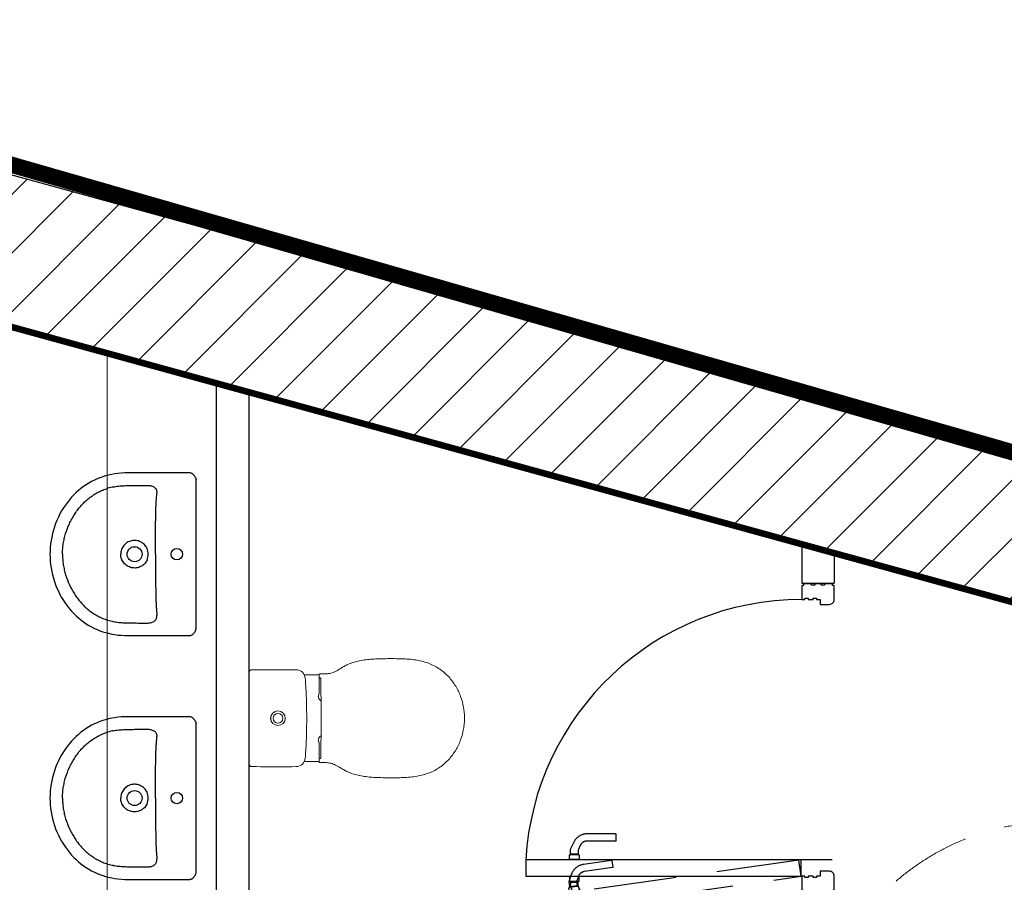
# Model space of a CAD drawing. Extents: x 119999 to 6050531, y -19778 to 3735158.
# Tile 11 of 66: x 440178 to 443205, y 18100 to 20750. Entities that reach past the tile are written whole.
import ezdxf

# ---------------------------------------------------------------- set-up
doc = ezdxf.new("R2010")
doc.units = 0
doc.header["$LTSCALE"] = 20
doc.linetypes.add('DASHED2', pattern=[0.375, 0.25, -0.125])
doc.linetypes.add('XPL-1BlockA$0$DASHED', pattern=[19.05, 12.7, -6.35])
doc.layers.get('Defpoints').update_dxf_attribs({"color": 4})
doc.layers.add('(74) Sanitary Fittings', color=3, linetype='Continuous', lineweight=15)
for name, color, linetype in [('2-  STRUCTURE GENERALLY', 1, 'Continuous'), ('74 - CULINARY & SANITARY FITMENTS', 3, 'Continuous'), ('HATCH', 8, 'Continuous'), ('Red Outline', 240, 'Continuous'), ('XPL-1BlockA$0$32 - INT WINDOWS & DOORS', 4, 'Continuous')]:
    doc.layers.add(name, color=color, linetype=linetype)
doc.layers.add('AREA-FLOOR', color=213, linetype='Continuous', plot=False)

# ---------------------------------------------------------------- blocks, each defined once
blk = doc.blocks.new('A$C38afddbf')
at = {"layer": '74 - CULINARY & SANITARY FITMENTS'}
for p, q in [((0, 427.7), (0, 427.7)), ((14.4, 446.8), (20.8, 448.9)), ((26.7, 449.8), (26.7, 449.8)), ((473.2, 449.8), (26.7, 449.8)), ((485.6, 446.8), (479.2, 448.9)), ((499.9, 413.2), (500, 427.7)), ((500, 427.7), (500, 427.7))]:
    blk.add_line(p, q, dxfattribs=at)
for points in [[(14.4, 446.8), (13.6, 446.5), (12.2, 445.9), (10.8, 445.2), (9.5, 444.4), (8.3, 443.6), (7.1, 442.6), (5.9, 441.5), (4.9, 440.4), (3.9, 439.1), (3.1, 437.9), (2.3, 436.6), (1.7, 435.2), (1.1, 433.9), (0.7, 432.5), (0.3, 431.2), (0.1, 429.8), (0, 428.5), (0, 427.7)], [(0, 427.7), (0, 413.2), (0.2, 354.3)], [(26.7, 449.8), (25.7, 449.8), (24.3, 449.6), (22.8, 449.4), (21.4, 449), (20.8, 448.9)], [(479.2, 448.9), (478.6, 449), (477.1, 449.4), (475.7, 449.6), (474.2, 449.8), (473.2, 449.8)], [(500, 427.7), (499.9, 428.5), (499.8, 429.8), (499.6, 431.2), (499.3, 432.5), (498.8, 433.9), (498.3, 435.2), (497.6, 436.6), (496.9, 437.9), (496, 439.1), (495.1, 440.4), (494, 441.5), (492.9, 442.6), (491.7, 443.6), (490.4, 444.4), (489.1, 445.2), (487.8, 445.9), (486.4, 446.5), (485.6, 446.8)], [(499.7, 340.3), (499.8, 368.4), (499.9, 413.2)], [(0.2, 354.3), (0.3, 340.3), (0.3, 326.4), (0.3, 312.7), (0.3, 299.3), (0.3, 287), (0.2, 275.3), (0.2, 263.5), (0.1, 252), (0.1, 240.7), (0.3, 229.8), (0.8, 219.1), (1.7, 208.9), (3.1, 199.1), (4.8, 189.6), (6.9, 180.3), (9.3, 171.1), (12, 162.3), (15, 153.7), (18.5, 145), (22.3, 136.5), (26.5, 127.9), (31.3, 119.4), (36.4, 111.1), (42, 102.9), (48, 95), (54.3, 87.4), (60.8, 80.2), (67.8, 73.1), (75, 66.4), (82.6, 59.8), (90.7, 53.4), (99.1, 47.2), (107.9, 41.3), (117, 35.8), (126.4, 30.5), (136.1, 25.7), (145.9, 21.2), (155.9, 17.2), (166, 13.6), (176.3, 10.4), (186.6, 7.6), (197.1, 5.3), (207.7, 3.3), (218.4, 1.9), (229.3, 0.8), (240.2, 0.2), (250, 0)], [(250, 0), (259.8, 0.2), (270.7, 0.8), (281.5, 1.9), (292.2, 3.3), (302.9, 5.3), (313.4, 7.6), (323.7, 10.4), (333.9, 13.6), (344, 17.2), (354.1, 21.2), (363.9, 25.7), (373.5, 30.5), (382.9, 35.8), (392.1, 41.3), (400.9, 47.2), (409.3, 53.4), (417.3, 59.8), (425, 66.4), (432.2, 73.1), (439.1, 80.2), (445.7, 87.4), (452, 95), (458, 102.9), (463.5, 111.1), (468.7, 119.4), (473.4, 127.9), (477.7, 136.5), (481.5, 145), (484.9, 153.7), (488, 162.3), (490.6, 171.1), (493, 180.3), (495.1, 189.6), (496.9, 199.1), (498.2, 208.9), (499.1, 219.1), (499.7, 229.8), (499.9, 240.7), (499.9, 252), (499.8, 263.5), (499.7, 275.3), (499.7, 287), (499.7, 299.3), (499.7, 312.7), (499.7, 326.4), (499.7, 340.3)]]:
    blk.add_lwpolyline(points, dxfattribs=at)
for centre, radius in [((250, 390), 17.5), ((250, 260), 23)]:
    blk.add_circle(centre, radius, dxfattribs=at)
for centre, radius, start, end in [((250, 248.7), 52.9, 90.0118, 109.8614), ((250, 248.7), 52.9, 70.1386, 89.9884), ((211.4, 227.2), 171.4, 190.989, 192.1732), ((209.6, 226.8), 169.5, 192.176, 198.3051), ((290.4, 226.8), 169.5, 341.6949, 347.824), ((288.5, 227.2), 171.4, 347.8268, 349.011)]:
    blk.add_arc(centre, radius, start, end, dxfattribs=at)
for points, knots in [([(38.6, 301), (38.7, 302.9), (38.9, 306.5), (40, 311.9), (41.8, 317), (44.6, 321.5), (48.3, 325), (52.6, 327.3), (57.2, 328.5), (60.3, 328.9), (61.8, 328.9)], [0, 0, 0, 0, 0.135148, 0.26999, 0.403086, 0.532102, 0.655224, 0.772967, 0.88732, 1, 1, 1, 1]), ([(250, 324.3), (241.2, 324.3), (223.5, 324.3), (197.1, 324.4), (170.9, 324.5), (149.2, 324.8), (132.1, 325.1), (119.7, 325.4), (107.8, 325.7), (96.7, 326.2), (87.9, 326.7), (81.3, 327.1), (76.9, 327.4), (72.8, 327.8), (67.8, 328.3), (64.2, 328.7), (61.8, 328.9)], [0, 0, 0, 0, 0.140479, 0.280708, 0.420392, 0.558522, 0.626303, 0.692462, 0.75599, 0.815801, 0.87082, 0.89617, 0.919896, 0.941775, 0.96185, 1, 1, 1, 1]), ([(250, 324.3), (258.8, 324.3), (276.4, 324.3), (302.8, 324.4), (329.1, 324.5), (350.8, 324.8), (367.8, 325.1), (380.2, 325.4), (392.1, 325.7), (403.3, 326.2), (412.1, 326.7), (418.6, 327.1), (423.1, 327.4), (427.2, 327.8), (432.2, 328.3), (435.8, 328.7), (438.2, 328.9)], [0, 0, 0, 0, 0.140479, 0.280708, 0.420393, 0.558522, 0.626303, 0.692462, 0.75599, 0.815801, 0.87082, 0.89617, 0.919896, 0.941775, 0.96185, 1, 1, 1, 1]), ([(461.3, 301), (461.3, 302.9), (461, 306.5), (460, 311.9), (458.1, 317), (455.3, 321.5), (451.6, 325), (447.3, 327.3), (442.8, 328.5), (439.7, 328.9), (438.2, 328.9)], [0, 0, 0, 0, 0.135148, 0.26999, 0.403086, 0.532102, 0.655224, 0.772967, 0.88732, 1, 1, 1, 1]), ([(38.8, 260), (38.8, 263.4), (38.7, 270.2), (38.6, 280.4), (38.6, 290.7), (38.6, 297.6), (38.6, 301)], [0, 0, 0, 0, 0.248252, 0.497132, 0.747933, 1, 1, 1, 1]), ([(232, 298.5), (229.8, 297.4), (225.7, 295), (220.1, 290.4), (215.5, 285), (211.7, 278.8), (209.1, 272.1), (207.7, 265.1), (207.4, 257.9), (208.4, 250.8), (210.5, 243.9), (213.8, 237.5), (218.1, 231.7), (223.3, 226.7), (229.3, 222.7), (235.8, 219.8), (242.8, 218), (247.6, 217.6), (250, 217.6)], [0, 0, 0, 0, 0.062501, 0.125, 0.1875, 0.25, 0.312499, 0.375, 0.437501, 0.500002, 0.562503, 0.625003, 0.687502, 0.749999, 0.812498, 0.874997, 0.937497, 1, 1, 1, 1]), ([(267.9, 298.5), (270.1, 297.4), (274.3, 295), (279.8, 290.4), (284.5, 285), (288.2, 278.8), (290.8, 272.1), (292.3, 265.1), (292.5, 257.9), (291.5, 250.8), (289.4, 243.9), (286.2, 237.5), (281.9, 231.7), (276.7, 226.7), (270.7, 222.7), (264.1, 219.8), (257.2, 218), (252.4, 217.6), (250, 217.6)], [0, 0, 0, 0, 0.062501, 0.125, 0.1875, 0.25, 0.312499, 0.375, 0.437501, 0.500002, 0.562503, 0.625002, 0.687501, 0.749999, 0.812498, 0.874997, 0.937497, 1, 1, 1, 1]), ([(461.2, 260), (461.2, 263.4), (461.3, 270.2), (461.3, 280.4), (461.4, 290.7), (461.4, 297.6), (461.3, 301)], [0, 0, 0, 0, 0.248252, 0.497132, 0.747933, 1, 1, 1, 1]), ([(43.2, 194.5), (42.7, 197.2), (41.7, 202.8), (40.7, 211.1), (40, 219.5), (39.3, 230.6), (38.9, 244.1), (38.9, 254.8), (38.8, 260)], [0, 0, 0, 0, 0.126618, 0.254821, 0.383733, 0.512289, 0.763872, 1, 1, 1, 1]), ([(456.8, 194.5), (457.3, 197.2), (458.2, 202.8), (459.3, 211.1), (460, 219.5), (460.7, 230.6), (461, 244.1), (461.1, 254.8), (461.2, 260)], [0, 0, 0, 0, 0.126618, 0.254821, 0.383733, 0.512289, 0.763872, 1, 1, 1, 1]), ([(250, 38.4), (244.6, 38.4), (233.9, 38.9), (217.8, 40.7), (202, 43.8), (181.2, 49.3), (161, 57), (141.8, 66.6), (127.9, 74.8), (114.7, 84), (97.9, 97.6), (82.9, 113.1), (69.9, 130.3), (61.4, 144), (54.2, 158.4), (50.4, 168.5), (48.7, 173.6)], [0, 0, 0, 0, 0.062511, 0.125024, 0.187536, 0.250051, 0.375007, 0.437519, 0.500033, 0.562545, 0.625057, 0.749973, 0.812481, 0.874989, 0.937494, 1, 1, 1, 1]), ([(250, 38.4), (255.4, 38.4), (266.1, 38.9), (282.1, 40.7), (298, 43.8), (318.8, 49.3), (338.9, 57), (358.2, 66.6), (372, 74.8), (385.3, 84), (402, 97.6), (417.1, 113.1), (430, 130.3), (438.5, 144), (445.7, 158.4), (449.6, 168.5), (451.3, 173.6)], [0, 0, 0, 0, 0.062511, 0.125024, 0.187536, 0.250051, 0.375007, 0.437519, 0.500033, 0.562545, 0.625057, 0.749973, 0.812481, 0.874989, 0.937494, 1, 1, 1, 1])]:
    blk.add_open_spline(points, degree=3, knots=knots, dxfattribs=at)
blk = doc.blocks.new('A$C85575d42')
at = {"layer": '(74) Sanitary Fittings'}
for p, q in [((34.2, 653.3), (34.2, 653.3)), ((44.2, 663.2), (183, 663.2)), ((321.8, 663.2), (183, 663.2)), ((331.8, 653.3), (331.8, 653.3)), ((49.7, 492.5), (49.9, 453.3)), ((183, 485), (179.4, 485)), ((183, 485), (186.6, 485)), ((316.3, 492.5), (316.1, 453.3)), ((49.9, 453.3), (49.9, 446.7)), ((49.9, 446.7), (50, 446.7)), ((50, 446.7), (55.7, 446.7)), ((59.2, 444.3), (59.2, 444)), ((59.4, 443.8), (59.4, 443.2)), ((59.4, 443.7), (59.4, 443.8)), ((59.4, 443.3), (59.4, 443.7)), ((63.4, 446.7), (108.8, 446.7)), ((302.7, 446.7), (257.2, 446.7)), ((306.7, 443.8), (306.6, 443.2)), ((306.7, 443.7), (306.7, 443.8)), ((306.7, 443.3), (306.7, 443.7)), ((306.8, 444.3), (306.8, 444)), ((316.1, 446.7), (310.3, 446.7)), ((316.1, 453.3), (316.2, 446.7)), ((316.1, 446.7), (316.1, 446.7)), ((183, 0.2), (183, 0.3)), ((183, 0.2), (183, 0.3)), ((183, 0), (183, 0.2)), ((183, 0), (183, 0.2))]:
    blk.add_line(p, q, dxfattribs=at)
for points in [[(34.2, 653.3), (34.2, 639.8), (34.1, 627.1), (34.1, 615.4), (34.1, 604.5), (34.1, 594.3), (34.1, 584.7), (34.1, 575.8), (34.1, 567.3), (34.1, 559.2), (34.1, 551.6), (34.1, 544.4), (34.1, 537.4), (34.1, 530.8), (34.2, 518.4)], [(38.4, 661.4), (37.2, 660.3), (35.8, 658.7), (34.9, 656.9), (34.3, 654.8), (34.2, 653.3)], [(327.6, 661.4), (328.9, 660.3), (330.2, 658.7), (331.2, 656.9), (331.7, 654.8), (331.8, 653.3)], [(331.8, 653.3), (331.9, 639.8), (331.9, 627.1), (332, 615.4), (332, 604.5), (332, 594.3), (332, 584.7), (332, 575.8), (332, 567.3), (332, 559.2), (332, 551.6), (332, 544.4), (331.9, 537.4), (331.9, 530.8), (331.9, 518.4)], [(34.2, 518.4), (34.7, 512.4), (36.3, 506.9), (38.8, 502.2), (42, 498.2), (45.8, 494.9), (50, 492.4), (54.9, 490.5), (60.3, 489.6), (66, 489.1), (72, 488.7), (78.2, 488.3), (84.7, 487.9), (91.4, 487.5), (98.5, 487.1), (105.9, 486.8), (113.7, 486.5), (121.9, 486.1), (130.6, 485.9), (139.8, 485.6), (149.6, 485.4), (160.1, 485.2), (171.4, 485.1), (183, 485)], [(331.9, 518.4), (331.4, 512.4), (329.7, 506.9), (327.2, 502.2), (324, 498.2), (320.3, 494.9), (316, 492.4), (311.2, 490.5), (305.7, 489.6), (300.1, 489.1), (294.1, 488.7), (287.8, 488.3), (281.4, 487.9), (274.6, 487.5), (267.6, 487.1), (260.1, 486.8), (252.3, 486.5), (244.1, 486.1), (235.4, 485.9), (226.2, 485.6), (216.4, 485.4), (206, 485.2), (194.7, 485.1), (183, 485)]]:
    blk.add_lwpolyline(points, dxfattribs=at)
for centre, radius, start, end in [((44.2, 653.2), 10, 169.7691, 179.7394), ((44.2, 653.2), 9.99, 162.4533, 169.7549), ((44.2, 653.2), 9.99, 158.2603, 162.4524), ((44.2, 653.2), 10, 147.0208, 158.2453), ((44.4, 652.9), 10.3, 113.5004, 125.0706), ((44.2, 653.3), 9.96, 109.4843, 113.5952), ((43.9, 654.1), 9.12, 107.8182, 109.441), ((44.2, 653.2), 10, 90.0045, 95.1724), ((321.8, 653.2), 10, 84.8276, 89.9955), ((322.1, 654.1), 9.12, 70.559, 72.1818), ((321.8, 653.3), 9.96, 66.4048, 70.5157), ((321.7, 652.9), 10.3, 54.9294, 66.4996), ((321.8, 653.2), 10, 21.7547, 32.9792), ((321.9, 653.2), 9.99, 17.5476, 21.7397), ((321.9, 653.2), 9.99, 10.2451, 17.5467), ((321.8, 653.2), 10, 0.2606, 10.2309), ((183, 573.3), 22.5, 90, 270), ((183, 573.3), 22.4, 90, 270), ((183, 573.3), 15, 90, 270), ((183, 573.3), 22.5, 270, 90), ((183, 573.3), 22.4, 270, 90), ((183, 573.3), 15, 270, 90), ((658, 433.5), 611, 179.2681, 179.6404), ((184.3, 440.5), 137.3, 178.3465, 178.6678), ((283.5, 438.3), 236.5, 178.6863, 179.2772), ((69.7, 443.8), 10.3, 177.0511, 178.8212), ((73, 443.7), 13.6, 178.7751, 179.3766), ((179.6, 16488.3), 16047.4, 269.59229, 270.01241), ((115.5, 433.3), 16, 29.9322, 123.3442), ((186.5, 16488.3), 16047.4, 269.98759, 270.40771), ((250.5, 433.3), 16, 56.6558, 150.0678), ((296.4, 443.8), 10.3, 1.1788, 2.9489), ((293.1, 443.7), 13.6, 0.6234, 1.2249), ((181.8, 440.5), 137.3, 1.3322, 1.6535), ((82.6, 438.3), 236.5, 0.7228, 1.3137), ((-291.9, 433.5), 611, 0.3596, 0.7319)]:
    blk.add_arc(centre, radius, start, end, dxfattribs=at)
for points, knots in [([(43.3, 663.2), (43.1, 663.2), (42.4, 663.1), (41.7, 662.9), (41.1, 662.7)], [0, 0, 0, 0, 0.252466, 1, 1, 1, 1]), ([(322.7, 663.2), (322.9, 663.2), (323.7, 663.1), (324.4, 662.9), (324.9, 662.7)], [0, 0, 0, 0, 0.252466, 1, 1, 1, 1]), ([(46.9, 437.3), (46.9, 434.7), (46.9, 429.3), (46.6, 423.9), (46.4, 421.2)], [0, 0, 0, 0, 0.495288, 1, 1, 1, 1]), ([(47, 444.5), (47, 444.7), (47.1, 445), (47.1, 445.5), (47.3, 446.1), (47.7, 446.4), (48.2, 446.6), (49, 446.7), (49.6, 446.7), (49.9, 446.7)], [0, 0, 0, 0, 0.117059, 0.219311, 0.390297, 0.476432, 0.587814, 0.762619, 1, 1, 1, 1]), ([(55.7, 446.7), (56.1, 446.7), (56.7, 446.7), (57.5, 446.6), (58.1, 446.4), (58.5, 446.2), (58.8, 446), (59, 445.6), (59.1, 445.3), (59.1, 445.1)], [0, 0, 0, 0, 0.248712, 0.451291, 0.592821, 0.694054, 0.775036, 0.849347, 1, 1, 1, 1]), ([(59.1, 445.1), (59.2, 445.1), (59.2, 444.8), (59.2, 444.5), (59.2, 444.3)], [0, 0, 0, 0, 0.236104, 1, 1, 1, 1]), ([(65.4, 441.3), (64.6, 441.3), (63.4, 441.3), (61.9, 441.6), (60.9, 441.9), (60.1, 442.4), (59.6, 442.9), (59.3, 443.5), (59.2, 443.8), (59.2, 444)], [0, 0, 0, 0, 0.321632, 0.478623, 0.625128, 0.752476, 0.855328, 0.935084, 1, 1, 1, 1]), ([(59.6, 445.5), (59.6, 445.4), (59.5, 445), (59.4, 444.6), (59.4, 444.3)], [0, 0, 0, 0, 0.223221, 1, 1, 1, 1]), ([(63.4, 446.7), (62.8, 446.7), (62.1, 446.7), (61.1, 446.6), (60.6, 446.5), (60.2, 446.3), (59.9, 446), (59.7, 445.7), (59.6, 445.5)], [0, 0, 0, 0, 0.388098, 0.545631, 0.668657, 0.765335, 0.846387, 1, 1, 1, 1]), ([(300.7, 441.3), (301.5, 441.3), (302.6, 441.3), (304.2, 441.6), (305.2, 441.9), (306, 442.4), (306.5, 442.9), (306.8, 443.5), (306.8, 443.8), (306.8, 444)], [0, 0, 0, 0, 0.321632, 0.478623, 0.625128, 0.752476, 0.855328, 0.935084, 1, 1, 1, 1]), ([(302.7, 446.7), (303.2, 446.7), (304, 446.7), (304.9, 446.6), (305.4, 446.5), (305.8, 446.3), (306.2, 446), (306.4, 445.7), (306.4, 445.5)], [0, 0, 0, 0, 0.388098, 0.545631, 0.668657, 0.765335, 0.846387, 1, 1, 1, 1]), ([(306.4, 445.5), (306.5, 445.4), (306.6, 445), (306.6, 444.6), (306.7, 444.3)], [0, 0, 0, 0, 0.223221, 1, 1, 1, 1]), ([(306.9, 445.1), (306.9, 445.1), (306.9, 444.8), (306.8, 444.5), (306.8, 444.3)], [0, 0, 0, 0, 0.236104, 1, 1, 1, 1]), ([(310.3, 446.7), (310, 446.7), (309.4, 446.7), (308.6, 446.6), (308, 446.4), (307.6, 446.2), (307.3, 446), (307.1, 445.6), (307, 445.3), (306.9, 445.1)], [0, 0, 0, 0, 0.248712, 0.451291, 0.592821, 0.694054, 0.775036, 0.849347, 1, 1, 1, 1]), ([(319, 444.5), (319, 444.7), (319, 445), (318.9, 445.5), (318.8, 446.1), (318.3, 446.4), (317.8, 446.6), (317.1, 446.7), (316.5, 446.7), (316.1, 446.7)], [0, 0, 0, 0, 0.117059, 0.219311, 0.390297, 0.476432, 0.587814, 0.762619, 1, 1, 1, 1]), ([(319.1, 437.3), (319.1, 434.7), (319.1, 429.3), (319.4, 423.9), (319.7, 421.2)], [0, 0, 0, 0, 0.495288, 1, 1, 1, 1]), ([(14.8, 350.7), (15.8, 353.2), (17.8, 357.9), (21.8, 366.2), (26.7, 375.1), (32.3, 384.3), (37.1, 392.3), (40.9, 399.7), (43.7, 406.9), (45.5, 414), (46.1, 418.8), (46.4, 421.2)], [0, 0, 0, 0, 0.102697, 0.195519, 0.357067, 0.493616, 0.611744, 0.716976, 0.814486, 0.90794, 1, 1, 1, 1]), ([(351.2, 350.7), (350.3, 353.2), (348.3, 357.9), (344.3, 366.2), (339.4, 375.1), (333.7, 384.3), (329, 392.3), (325.1, 399.7), (322.4, 406.9), (320.6, 414), (319.9, 418.8), (319.7, 421.2)], [0, 0, 0, 0, 0.102697, 0.195519, 0.357067, 0.493616, 0.611744, 0.716976, 0.814486, 0.90794, 1, 1, 1, 1]), ([(1.1, 273.6), (1.4, 280.2), (2.2, 293.3), (4.6, 312.7), (8.4, 332), (12.4, 344.5), (14.8, 350.7)], [0, 0, 0, 0, 0.252964, 0.499272, 0.745958, 1, 1, 1, 1]), ([(365, 273.6), (364.7, 280.2), (363.8, 293.3), (361.5, 312.7), (357.6, 332), (353.6, 344.5), (351.2, 350.7)], [0, 0, 0, 0, 0.252964, 0.499272, 0.745958, 1, 1, 1, 1]), ([(0.7, 188.1), (0.4, 195.2), (0.1, 209.4), (0, 230.8), (0.3, 252.2), (0.7, 266.4), (1.1, 273.6)], [0, 0, 0, 0, 0.249998, 0.5, 0.750001, 1, 1, 1, 1]), ([(365.4, 188.1), (365.6, 195.2), (366, 209.4), (366.1, 230.8), (365.8, 252.2), (365.3, 266.4), (365, 273.6)], [0, 0, 0, 0, 0.249998, 0.5, 0.750001, 1, 1, 1, 1]), ([(183, 0), (177.5, 0), (166.3, 0.5), (143.9, 3.4), (116, 10.9), (84.1, 26.1), (60, 44), (43.2, 61.2), (32, 75.6), (22.4, 91.4), (14.6, 108.5), (8.6, 126.7), (4.4, 146.1), (1.8, 166.7), (1, 180.8), (0.7, 188.1)], [0, 0, 0, 0, 0.056705, 0.113959, 0.230828, 0.35087, 0.47306, 0.534765, 0.596847, 0.659489, 0.723087, 0.788164, 0.85546, 0.925743, 1, 1, 1, 1]), ([(183, 0), (188.6, 0), (199.7, 0.5), (222.1, 3.4), (250.1, 10.9), (282, 26.1), (306, 44), (322.8, 61.2), (334, 75.6), (343.6, 91.4), (351.4, 108.5), (357.4, 126.7), (361.6, 146.1), (364.2, 166.7), (365.1, 180.8), (365.4, 188.1)], [0, 0, 0, 0, 0.056705, 0.113959, 0.230828, 0.35087, 0.47306, 0.534765, 0.596847, 0.659489, 0.723087, 0.788164, 0.85546, 0.925743, 1, 1, 1, 1])]:
    blk.add_open_spline(points, degree=3, knots=knots, dxfattribs=at)
blk = doc.blocks.new('XPL-1BlockA$0$D-950-SO')
at = {"layer": 'Defpoints', "linetype": 'XPL-1BlockA$0$DASHED'}
blk.add_line((100, 6.5), (100, 948.5), dxfattribs=at)
at = {"layer": 'Defpoints', "color": 252, "linetype": 'XPL-1BlockA$0$DASHED'}
for p, q in [((-82.9, 798.6), (-101.5, 786.4)), ((-67.8, 800.7), (-82.9, 798.6)), ((-67.8, 800.7), (-66.2, 789.6)), ((-67.5, 798.7), (-67.4, 801.1)), ((-67.5, 798.7), (-67.5, 798.7)), ((-67.5, 798.7), (-67.5, 798.7)), ((-64.9, 780.5), (-67.5, 798.7)), ((-67.4, 798.5), (-64.9, 780.7)), ((-66.5, 802), (-65.8, 802.1)), ((-66.2, 789.6), (-64.9, 780.8)), ((-65.9, 803.3), (-65.8, 802.1)), ((-62.3, 777.7), (-65.8, 802.1)), ((-51.8, 806.8), (-64.7, 805)), ((-51.6, 805.3), (-51.8, 806.8)), ((-47.6, 777.1), (-51.6, 805.7)), ((16.7, 810.4), (-3.4, 801)), ((0.4, 814.2), (13.2, 816.1)), ((0.6, 812.7), (0.4, 814.2)), ((4.6, 784.5), (0.5, 813.1)), ((5.9, 781), (20.2, 787.7)), ((14.9, 814.8), (15.1, 813.7)), ((15.8, 813.8), (15.1, 813.7)), ((18.6, 789.2), (15.1, 813.7)), ((32, 810.4), (16.7, 810.4)), ((17.7, 810.8), (16.9, 813.1)), ((17.4, 812.9), (32.5, 815)), ((17.4, 812.9), (19, 801.7)), ((17.7, 810.8), (17.7, 810.8)), ((17.7, 810.8), (17.7, 810.8)), ((20.3, 792.7), (17.7, 810.8)), ((17.7, 810.6), (20.2, 792.8)), ((18.6, 789.2), (19.3, 789.3)), ((18.7, 788.4), (18.6, 789.2)), ((18.7, 788.1), (18.7, 788.4)), ((19, 801.7), (20.2, 792.9)), ((20.2, 792.9), (20.6, 790.4)), ((20.2, 792.9), (20.2, 792.9)), ((20.2, 792.9), (20.4, 791.8)), ((20.2, 790.3), (20.3, 792.6)), ((20.2, 787.7), (32, 787.7)), ((20.4, 791.8), (20.5, 790.8)), ((32.3, 792.1), (20.6, 790.4)), ((32, 808.3), (32.4, 810.6)), ((32, 810.4), (32, 799.1)), ((32, 808.3), (32, 808.3)), ((32, 808.3), (32, 808.3)), ((32, 790), (32, 808.3)), ((32, 808.1), (32, 790.1)), ((32, 799.1), (32, 790.2)), ((32, 790.2), (32, 787.7)), ((32, 790.2), (32, 790.2)), ((32, 790.2), (32, 789.1)), ((32.4, 787.6), (32, 789.9)), ((32, 789.1), (32, 788.1)), ((47.4, 787.5), (32.3, 792.1)), ((32.5, 815), (53.8, 808.6)), ((33.4, 811.5), (34.1, 811.5)), ((34.1, 812.6), (34.1, 811.5)), ((34.1, 786.8), (34.1, 811.5)), ((48.6, 814.1), (35.6, 814.1)), ((48.6, 812.6), (48.6, 814.1)), ((48.6, 784.1), (48.6, 813)), ((101.4, 814.1), (114.4, 814.1)), ((101.4, 812.6), (101.4, 814.1)), ((101.4, 784.1), (101.4, 813)), ((115.9, 812.6), (115.9, 811.5)), ((116.6, 811.5), (115.9, 811.5)), ((115.9, 786.8), (115.9, 811.5)), ((118, 808.3), (117.6, 810.6)), ((117.6, 787.6), (118, 789.9)), ((118, 810.4), (118, 799.1)), ((118, 810.4), (133.3, 810.4)), ((118, 808.3), (118, 808.3)), ((118, 808.3), (118, 808.3)), ((118, 790), (118, 808.3)), ((118, 808.1), (118, 790.1)), ((118, 799.1), (118, 790.2)), ((118, 790.2), (118, 787.7)), ((118, 790.2), (118, 790.2)), ((118, 790.2), (118, 789.1)), ((118, 789.1), (118, 788.1)), ((129.8, 787.7), (118, 787.7)), ((144.1, 781), (129.8, 787.7)), ((133.3, 810.4), (153.4, 801)), ((-89.5, 768), (-76.3, 776.6)), ((-76.3, 776.6), (-64.6, 778.3)), ((-64.9, 780.8), (-64.6, 778.3)), ((-64.9, 780.8), (-64.9, 780.8)), ((-64.9, 780.8), (-64.8, 779.7)), ((-64.1, 778.2), (-64.9, 780.5)), ((-64.8, 779.7), (-64.6, 778.7)), ((-62.3, 777.7), (-63, 777.6)), ((-62.2, 776.9), (-62.3, 777.7)), ((-62.1, 776.5), (-62.2, 776.9)), ((-60.4, 775.3), (-47.6, 777.1)), ((-30, 671.9), (-30, 759.3)), ((-8, 671.9), (-8, 759.3)), ((17.5, 786.4), (4.6, 784.5)), ((34.1, 786.8), (33.4, 786.8)), ((34.1, 786), (34.1, 786.8)), ((34.1, 785.6), (34.1, 786)), ((35.6, 784.1), (48.6, 784.1)), ((76.5, 681.4), (64.2, 767.9)), ((98.3, 684.5), (86, 771)), ((114.4, 784.1), (101.4, 784.1)), ((115.9, 786.8), (116.6, 786.8)), ((115.9, 786), (115.9, 786.8)), ((115.9, 785.6), (115.9, 786)), ((158, 671.9), (158, 759.3)), ((180, 671.9), (180, 759.3)), ((-109.6, 654.9), (-121.9, 741.4)), ((-87.8, 658), (-100.1, 744.5)), ((-29, 670.4), (-30, 671.4)), ((-9, 670.4), (-29, 670.4)), ((-8, 671.4), (-9, 670.4)), ((76.6, 680.9), (77.7, 680.1)), ((77.7, 680.1), (97.5, 682.9)), ((97.5, 682.9), (98.4, 684)), ((158, 671.4), (159, 670.4)), ((159, 670.4), (179, 670.4)), ((179, 670.4), (180, 671.4)), ((-108.4, 653.5), (-109.5, 654.4)), ((-88.6, 656.3), (-108.4, 653.5)), ((-87.7, 657.5), (-88.6, 656.3))]:
    blk.add_line(p, q, dxfattribs=at)
at = {"layer": 'Defpoints'}
for p, q in [((0, 100), (0, 0)), ((950, 100), (950, 0))]:
    blk.add_line(p, q, dxfattribs=at)
at = {"layer": 'Defpoints', "color": 252, "linetype": 'XPL-1BlockA$0$DASHED'}
blk.add_lwpolyline([(99.5, 109.1), (-19.9, 947.1), (-69.4, 940.1), (50, 102)], close=True, dxfattribs=at)
for centre, radius, start, end in [((-66.4, 801), 1, 98.1103, 177.6103), ((-64.5, 803.5), 1.5, 98.1103, 188.1103), ((16, 759.3), 46, 115, 177.9581), ((13.5, 814.6), 1.5, 8.1103, 98.1103), ((16, 812.8), 1, 18.6103, 98.1103), ((17.3, 787.9), 1.5, 278.1103, 8.1103), ((19.2, 790.3), 1, 278.1103, 357.6103), ((33.4, 810.5), 1, 90, 169.5), ((33.4, 787.8), 1, 190.5, 270), ((35.6, 812.6), 1.5, 90, 180), ((40.4, 764.6), 24, 8.1103, 73.1103), ((40.4, 764.6), 46, 10.1522, 73.1103), ((114.4, 812.6), 1.5, 0, 90), ((116.6, 810.5), 1, 10.5, 90), ((116.6, 787.8), 1, 270, 349.5), ((134, 759.3), 46, 2.0419, 65), ((-76.4, 747.9), 46, 123.1103, 186.0684), ((-76.4, 747.9), 24, 123.1103, 188.1103), ((-63.2, 778.6), 1, 198.6103, 278.1103), ((-60.7, 776.7), 1.5, 188.1103, 278.1103), ((16, 759.3), 46, 177.9581, 180), ((16, 759.3), 24, 115, 180), ((35.6, 785.6), 1.5, 180, 270), ((40.4, 764.6), 46, 8.1103, 10.1522), ((114.4, 785.6), 1.5, 270, 0), ((134, 759.3), 24, 0, 65), ((134, 759.3), 46, 0, 2.0419), ((-76.4, 747.9), 46, 186.0684, 188.1103)]:
    blk.add_arc(centre, radius, start, end, dxfattribs=at)
at = {"layer": 'XPL-1BlockA$0$32 - INT WINDOWS & DOORS'}
blk.add_lwpolyline([(100, 102), (100, 948.5), (50, 948.5), (50, 102)], close=True, dxfattribs=at)
for points in [[(2, 40), (6, 40), (6, 30), (2, 30), (2, 5), (7, 5), (7, 0), (50, 0, 0.414214), (65, 15), (65, 43), (50, 43), (50, 55), (46, 55), (46, 65), (50, 65), (50, 80), (46, 80), (46, 90), (50, 90), (50, 100), (7, 100), (7, 95), (2, 95), (2, 70), (6, 70), (6, 60), (2, 60)], [(885, 15, 0.414214), (900, 0), (943, 0), (943, 5), (948, 5), (948, 30), (944, 30), (944, 40), (948, 40), (948, 60), (944, 60), (944, 70), (948, 70), (948, 95), (943, 95), (943, 100), (900, 100), (900, 90), (904, 90), (904, 80), (900, 80), (900, 65), (904, 65), (904, 55), (900, 55), (900, 43), (885, 43)]]:
    blk.add_lwpolyline(points, format="xyb", close=True, dxfattribs=at)
at = {"layer": 'XPL-1BlockA$0$32 - INT WINDOWS & DOORS', "color": 8}
blk.add_arc((50, 100), 850, 0.0003, 86.6271, dxfattribs=at)

msp = doc.modelspace()

# ---------------------------------------------------------------- hatches: boundary and pattern name
at = {"layer": 'HATCH'}
h = msp.add_hatch(dxfattribs=at)
h.set_pattern_fill('ANSI31', color=256, scale=40)
h.set_pattern_definition([(45, (429460.5, 0), (-89.80256, 89.80256), [])])
h.paths.add_polyline_path([(438603.3, 20698.9), (438484.1, 20265), (444451.2, 18625.3), (444551.2, 16205.4), (445000.9, 16223.9), (444887.3, 18972.2)])
h.paths.add_polyline_path([(437735.5, 20937.4), (436732.3, 21213.1), (436732.3, 18869), (437182.3, 18869), (437182.3, 20622.7), (437616.2, 20503.5)])
h.paths.add_polyline_path([(437182.3, 17969), (436732.3, 17969), (436732.3, 15519), (437932.3, 15519), (437932.3, 15969), (437182.3, 15969)])

# ---------------------------------------------------------------- linework, layer by layer
at = {"layer": '(74) Sanitary Fittings'}
msp.add_line((440447.3, 19725.5), (440447.3, 17833.5), dxfattribs=at)
at = {"layer": '(74) Sanitary Fittings', "color": 8, "linetype": 'DASHED2', "ltscale": 50}
msp.add_circle((443363, 17536.4), 750, dxfattribs=at)
at = {"layer": '2-  STRUCTURE GENERALLY'}
for p, q in [((444887.3, 18972.2), (438603.3, 20698.9)), ((438484.1, 20265), (444451.2, 18625.3)), ((440782.3, 19633.5), (440782.3, 16049.6)), ((440882.3, 19606), (440882.3, 16053.7)), ((442582.3, 19138.9), (442582.3, 19019)), ((442682.3, 19111.4), (442682.3, 19019)), ((442582.3, 19019), (442682.3, 19019))]:
    msp.add_line(p, q, dxfattribs=at)
at = {"layer": 'AREA-FLOOR', "const_width": 20}
msp.add_lwpolyline([(445352.3, 3.2), (436632.3, 3.2), (429457.3, 3.2), (429457.3, 6003.2), (427235.8, 6003.2), (427235.8, 17612.8), (431435.8, 17612.8), (431435.8, 5403.2), (433682.3, 5403.2), (433682.3, 10503.2), (439432.3, 10503.2), (439432.3, 15969), (437182.3, 15969), (437182.3, 20622.7), (444451.2, 18625.3), (444551.2, 16205.4), (444576, 15605.9), (444752.3, 15613.2), (444752.3, 11493.2), (444852.3, 11493.2), (444852.3, 5403.2), (445352.3, 5403.2)], close=True, dxfattribs=at)
at = {"layer": 'Red Outline', "const_width": 50}
msp.add_lwpolyline([(445339.8, -596.8), (428857.3, -596.8), (428857.3, 5403.2), (426785.8, 5403.2), (426785.8, 18062.8), (427173.7, 18065.9), (427549.1, 31020.1), (435233.1, 30350.8), (435277.2, 27528.1), (439046.5, 27162.7), (439066.7, 20616.4), (443738.3, 19275.2), (444877, 19221.4), (445000.9, 16223.9), (445352.3, 16238.5), (445352.3, 12093.2), (445452.3, 12093.2), (445452.3, 6003.2), (445952.3, 6003.2), (445952.3, -596.8)], close=True, dxfattribs=at)

# ---------------------------------------------------------------- block references
at = {"layer": '(74) Sanitary Fittings'}
for name, p, rotation in [('A$C38afddbf', (440271.5, 19358), 270), ('A$C85575d42', (441545.6, 18421.2), 90), ('A$C38afddbf', (440271.5, 18608.9), 270)]:
    msp.add_blockref(name, p, dxfattribs=dict(at, rotation=rotation))
at = {"layer": 'XPL-1BlockA$0$32 - INT WINDOWS & DOORS', "rotation": 90.00000000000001}
msp.add_blockref('XPL-1BlockA$0$D-950-SO', (442682.3, 18069), dxfattribs=at)

doc.saveas('drawing.dxf')
